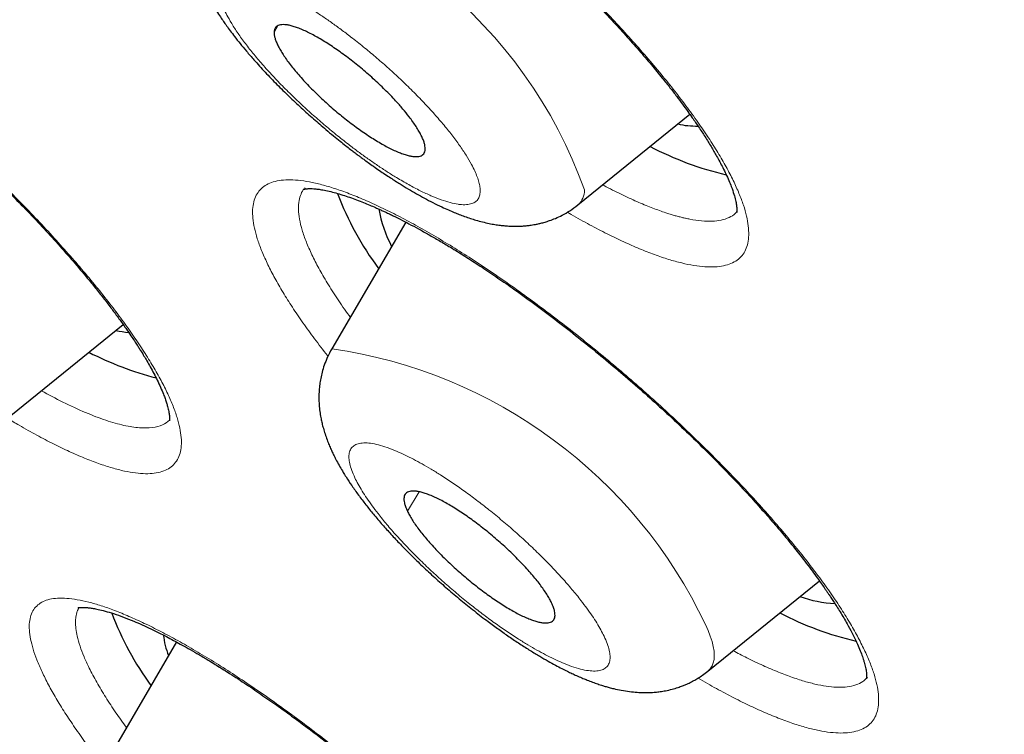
# Model space of a CAD drawing. Header units: millimetres. Extents: x 8 to 578, y 12 to 587.
# Tile 66 of 155: x 465.52 to 471.6, y 217.49 to 221.9. Entities that reach past the tile are written whole.
import ezdxf

# ---------------------------------------------------------------- set-up
doc = ezdxf.new("R2010")
doc.units = ezdxf.units.MM

msp = doc.modelspace()

# ---------------------------------------------------------------- linework, layer by layer
at = {"color": 252, "linetype": 'Continuous', "lineweight": 0}
for p, q in [((467.1167, 221.8651), (467.0927, 221.8242)), ((467.9881, 218.99), (467.9148, 218.8701)), ((470.7526, 217.8456), (470.749, 217.8423))]:
    msp.add_line(p, q, dxfattribs=at)
at = {"color": 7, "linetype": 'Continuous', "lineweight": 30}
for p, q in [((468.9669, 220.76), (469.6565, 221.3191)), ((467.2826, 220.8636), (467.2836, 220.8645)), ((467.9049, 220.6533), (467.4486, 219.8721)), ((465.4257, 219.4245), (466.1617, 220.0213)), ((469.7677, 217.8826), (470.4557, 218.4405)), ((466.4906, 218.0634), (465.9926, 217.2108))]:
    msp.add_line(p, q, dxfattribs=at)
at = {"color": 252, "linetype": 'Continuous', "lineweight": 0, "flags": 128}
msp.add_lwpolyline([(469.7677, 217.8826), (469.7694, 217.8841), (469.783, 217.8982), (469.7936, 217.9148), (469.8012, 217.934), (469.8058, 217.9556), (469.8073, 217.9796), (469.8058, 218.0059), (469.8012, 218.0345), (469.7936, 218.0653), (469.783, 218.0983), (469.7694, 218.1332), (469.7528, 218.1702)], dxfattribs=at)
at = {"color": 252, "linetype": 'Continuous', "lineweight": 0}
for centre, radius, start, end in [((466.2832, 219.8815), 2.8911, 19.61417, 82.75473), ((468.8889, 220.8481), 0.1178, 311.53218, 1.86709), ((467.0166, 216.8763), 3.0267, 25.30693, 81.79464)]:
    msp.add_arc(centre, radius, start, end, dxfattribs=at)
at = {"color": 7, "linetype": 'Continuous', "lineweight": 30}
for centre, radius, start, end in [((469.695, 221.751), 0.5048, 257.09976, 271.39167), ((470.3251, 222.8562), 1.9613, 242.24156, 256.92378), ((469.2591, 221.4984), 1.8966, 200.60903, 216.64088), ((468.4857, 220.8621), 0.7583, 189.67567, 208.20869), ((466.2426, 220.5746), 0.6032, 257.94991, 265.53789), ((466.8866, 221.6811), 2.0563, 242.92544, 255.32593), ((470.5992, 219.0974), 0.7989, 250.74541, 266.60888), ((467.8464, 218.902), 1.8751, 200.61513, 216.20889), ((471.1258, 219.9787), 1.9612, 242.24142, 256.92492), ((466.9258, 218.1676), 0.52, 186.76721, 201.27737)]:
    msp.add_arc(centre, radius, start, end, dxfattribs=at)
for points, knots in [([(456.7051, 237.7055), (456.6994, 237.6987), (456.6745, 237.6685), (456.6319, 237.617), (456.5829, 237.5579), (456.5417, 237.5082), (456.5086, 237.4682), (456.4781, 237.4314), (456.4497, 237.397), (456.4226, 237.3642), (456.3956, 237.3314), (456.3684, 237.2983), (456.3408, 237.2647), (456.3136, 237.2314), (456.2867, 237.1981), (456.2596, 237.1646), (456.2324, 237.1306), (456.2047, 237.0958), (456.1764, 237.06), (456.1474, 237.0229), (456.1176, 236.9843), (456.0869, 236.9441), (456.0552, 236.902), (456.0224, 236.8577), (455.9884, 236.8111), (455.9531, 236.7619), (455.9166, 236.7098), (455.8788, 236.6546), (455.8397, 236.5959), (455.7993, 236.5335), (455.7577, 236.467), (455.7148, 236.3962), (455.671, 236.3208), (455.6263, 236.2404), (455.5811, 236.1548), (455.5355, 236.064), (455.49, 235.9678), (455.4451, 235.8663), (455.4011, 235.7596), (455.3585, 235.6481), (455.3179, 235.532), (455.2795, 235.4118), (455.2438, 235.2879), (455.2109, 235.1607), (455.1812, 235.0305), (455.1548, 234.8976), (455.1317, 234.7622), (455.112, 234.6246), (455.0957, 234.4848), (455.0829, 234.343), (455.0735, 234.1992), (455.0675, 234.0536), (455.0649, 233.9061), (455.0657, 233.7568), (455.0698, 233.6058), (455.0772, 233.4529), (455.0879, 233.2983), (455.1018, 233.142), (455.119, 232.9839), (455.1394, 232.8241), (455.163, 232.6625), (455.1897, 232.4993), (455.2196, 232.3343), (455.2526, 232.1676), (455.2887, 231.9992), (455.3278, 231.8291), (455.37, 231.6573), (455.4153, 231.4839), (455.4635, 231.3087), (455.5148, 231.1319), (455.569, 230.9534), (455.6262, 230.7733), (455.6864, 230.5915), (455.7495, 230.4081), (455.8155, 230.223), (455.8845, 230.0364), (455.9563, 229.8481), (456.031, 229.6582), (456.1086, 229.4668), (456.189, 229.2738), (456.2723, 229.0792), (456.3584, 228.883), (456.4473, 228.6853), (456.539, 228.4861), (456.6334, 228.2854), (456.7307, 228.0832), (456.8307, 227.8795), (456.9334, 227.6743), (457.0389, 227.4677), (457.1471, 227.2596), (457.258, 227.0501), (457.3716, 226.8392), (457.4879, 226.6269), (457.6068, 226.4132), (457.7284, 226.1981), (457.8526, 225.9817), (457.9794, 225.7639), (458.1088, 225.5448), (458.2409, 225.3244), (458.3755, 225.1027), (458.5127, 224.8798), (458.6524, 224.6556), (458.7947, 224.4301), (458.9395, 224.2035), (459.0868, 223.9756), (459.2366, 223.7465), (459.3889, 223.5163), (459.5436, 223.2849), (459.7009, 223.0524), (459.8605, 222.8188), (460.0226, 222.584), (460.1871, 222.3482), (460.3539, 222.1113), (460.5232, 221.8734), (460.6948, 221.6345), (460.8687, 221.3945), (461.045, 221.1535), (461.2237, 220.9116), (461.4046, 220.6687), (461.5878, 220.4249), (461.7732, 220.1802), (461.961, 219.9345), (462.1509, 219.688), (462.3431, 219.4406), (462.5375, 219.1924), (462.7341, 218.9434), (462.9328, 218.6935), (463.1337, 218.4429), (463.3368, 218.1915), (463.542, 217.9393), (463.7493, 217.6865), (463.9587, 217.4329), (464.1702, 217.1786), (464.3837, 216.9236), (464.5993, 216.668), (464.8169, 216.4118), (465.0365, 216.1549), (465.2581, 215.8975), (465.4817, 215.6394), (465.7073, 215.3808), (465.9348, 215.1217), (466.1642, 214.862), (466.3956, 214.6018), (466.6289, 214.3412), (466.864, 214.08), (467.101, 213.8184), (467.3399, 213.5564), (467.5806, 213.2939), (467.8232, 213.0311), (468.0676, 212.7678), (468.3137, 212.5042), (468.5617, 212.2402), (468.8114, 211.9759), (469.0629, 211.7113), (469.3162, 211.4463), (469.5712, 211.181), (469.8279, 210.9155), (470.0864, 210.6496), (470.3466, 210.3835), (470.6084, 210.1171), (470.872, 209.8505), (471.1374, 209.5836), (471.4044, 209.3165), (471.6731, 209.0491), (471.9435, 208.7815), (472.2157, 208.5137), (472.4895, 208.2456), (472.7652, 207.9772), (473.0426, 207.7086), (473.3218, 207.4397), (473.6028, 207.1704), (473.876, 206.9101), (474.1409, 206.6589), (474.3972, 206.4171), (474.6544, 206.1755), (474.9124, 205.9344), (475.1712, 205.6936), (475.4309, 205.4532), (475.6912, 205.2132), (475.9523, 204.9738), (476.214, 204.7349), (476.4763, 204.4965), (476.7391, 204.2588), (477.0023, 204.0219), (477.2658, 203.7858), (477.5293, 203.5508), (477.7925, 203.317), (478.055, 203.0851), (478.3155, 202.8559), (478.5717, 202.6315), (478.8205, 202.4146), (479.04, 202.224), (479.2334, 202.0567), (479.4264, 201.8902), (479.5631, 201.7728), (479.6424, 201.7046)], [0, 0, 0, 0, 0.000439, 0.001925, 0.003339, 0.004272, 0.005115, 0.005875, 0.006579, 0.007248, 0.007896, 0.0086, 0.009301, 0.010009, 0.010734, 0.011488, 0.012282, 0.013127, 0.014033, 0.015011, 0.016073, 0.01723, 0.018494, 0.019878, 0.021396, 0.023062, 0.02489, 0.026895, 0.029095, 0.031503, 0.034138, 0.037014, 0.040146, 0.043545, 0.047221, 0.051177, 0.055412, 0.059917, 0.064677, 0.06967, 0.074869, 0.080247, 0.085774, 0.091424, 0.097174, 0.103003, 0.108895, 0.114837, 0.120818, 0.12683, 0.132867, 0.138924, 0.144996, 0.15108, 0.157174, 0.163276, 0.169384, 0.175498, 0.181615, 0.187736, 0.19386, 0.199985, 0.206112, 0.21224, 0.21837, 0.2245, 0.23063, 0.236761, 0.242892, 0.249023, 0.255155, 0.261286, 0.267417, 0.273548, 0.279678, 0.285808, 0.291938, 0.298068, 0.304197, 0.310326, 0.316455, 0.322583, 0.328711, 0.334838, 0.340966, 0.347092, 0.353219, 0.359345, 0.365471, 0.371596, 0.377721, 0.383846, 0.38997, 0.396094, 0.402218, 0.408342, 0.414465, 0.420588, 0.426711, 0.432834, 0.438957, 0.445079, 0.451202, 0.457324, 0.463446, 0.469568, 0.475691, 0.481813, 0.487935, 0.494057, 0.500179, 0.506302, 0.512424, 0.518547, 0.52467, 0.530793, 0.536916, 0.54304, 0.549163, 0.555288, 0.561412, 0.567537, 0.573663, 0.579789, 0.585916, 0.592043, 0.598171, 0.6043, 0.610429, 0.616559, 0.62269, 0.628822, 0.634955, 0.641089, 0.647224, 0.653361, 0.659498, 0.665637, 0.671777, 0.677919, 0.684063, 0.690208, 0.696355, 0.702504, 0.708654, 0.714807, 0.720963, 0.72712, 0.73328, 0.739443, 0.745609, 0.751778, 0.75795, 0.764125, 0.770305, 0.776488, 0.782675, 0.788867, 0.795063, 0.801265, 0.807472, 0.813686, 0.819905, 0.826132, 0.832366, 0.838608, 0.844859, 0.85112, 0.857391, 0.863674, 0.86997, 0.87628, 0.881954, 0.887627, 0.893298, 0.898968, 0.904635, 0.910301, 0.915965, 0.921625, 0.927282, 0.932934, 0.938581, 0.94422, 0.94985, 0.955467, 0.961065, 0.966634, 0.972156, 0.977593, 0.98285, 0.987873, 0.991425, 0.995024, 1, 1, 1, 1]), ([(466.4747, 223.7342), (466.4747, 223.7342), (466.4746, 223.7342), (466.4754, 223.7345), (466.4769, 223.735), (466.4791, 223.7356), (466.4818, 223.7363), (466.4852, 223.737), (466.4903, 223.7379), (466.4973, 223.7388), (466.5066, 223.7395), (466.518, 223.7399), (466.5305, 223.7398), (466.543, 223.7391), (466.5548, 223.7382), (466.5668, 223.737), (466.5795, 223.7354), (466.5929, 223.7333), (466.6061, 223.731), (466.6208, 223.7282), (466.6375, 223.7247), (466.6565, 223.7202), (466.6769, 223.715), (466.6996, 223.7086), (466.7264, 223.7006), (466.7592, 223.6899), (466.7956, 223.677), (466.835, 223.662), (466.8739, 223.6462), (466.9115, 223.6301), (466.9438, 223.6156), (466.9681, 223.6045), (466.9854, 223.5963), (466.9985, 223.5901), (467.0116, 223.5838), (467.0263, 223.5766), (467.0512, 223.5643), (467.0892, 223.5451), (467.1433, 223.5168), (467.2069, 223.4821), (467.2771, 223.4423), (467.367, 223.3894), (467.4751, 223.3228), (467.6018, 223.2406), (467.7293, 223.1539), (467.857, 223.0633), (467.9842, 222.9693), (468.1105, 222.8723), (468.2356, 222.7726), (468.3587, 222.6709), (468.4797, 222.5677), (468.5981, 222.4633), (468.7149, 222.3569), (468.8313, 222.2475), (468.9478, 222.1341), (469.0637, 222.0172), (469.1683, 221.9076), (469.2615, 221.8062), (469.3428, 221.7146), (469.4184, 221.6262), (469.4818, 221.5492), (469.5334, 221.4843), (469.575, 221.4303), (469.6116, 221.3815), (469.6435, 221.3376), (469.6767, 221.2909), (469.7126, 221.2384), (469.7516, 221.179), (469.7886, 221.1191), (469.8183, 221.0681), (469.8419, 221.025), (469.8611, 220.9879), (469.88, 220.9491), (469.8976, 220.9098), (469.9147, 220.8674), (469.9289, 220.8259), (469.939, 220.7885), (469.9445, 220.76), (469.9465, 220.7407), (469.9469, 220.7287), (469.9466, 220.7211), (469.9461, 220.716), (469.9456, 220.7137), (469.9456, 220.7136), (469.9456, 220.7136)], [0, 0, 0, 0, 0.002761, 0.007359, 0.012368, 0.01726, 0.022032, 0.026704, 0.032192, 0.038334, 0.04558, 0.053867, 0.061824, 0.068922, 0.075157, 0.080524, 0.086549, 0.092049, 0.097385, 0.102556, 0.109071, 0.11572, 0.122579, 0.129657, 0.137753, 0.147412, 0.158641, 0.168548, 0.179341, 0.189107, 0.197051, 0.203168, 0.206688, 0.209398, 0.212394, 0.215764, 0.219509, 0.229419, 0.241274, 0.255079, 0.270189, 0.285228, 0.310025, 0.334477, 0.358567, 0.382285, 0.405654, 0.428784, 0.451692, 0.474386, 0.496876, 0.519168, 0.541377, 0.564181, 0.587695, 0.611922, 0.636868, 0.656057, 0.675664, 0.695056, 0.712982, 0.726203, 0.738435, 0.749685, 0.759959, 0.769381, 0.783316, 0.798644, 0.814695, 0.830712, 0.840815, 0.851808, 0.863988, 0.877317, 0.89075, 0.90908, 0.926004, 0.941557, 0.95649, 0.965714, 0.976371, 0.987199, 0.996414, 1, 1, 1, 1]), ([(466.6478, 222.7495), (466.6393, 222.7338), (466.6234, 222.7049), (466.6059, 222.6625), (466.5938, 222.6263), (466.5851, 222.594), (466.5785, 222.5633), (466.5733, 222.5309), (466.5693, 222.4923), (466.5678, 222.4491), (466.5696, 222.4016), (466.575, 222.3522), (466.5834, 222.3065), (466.5937, 222.2647), (466.604, 222.2298), (466.6149, 222.1983), (466.6247, 222.1725), (466.6334, 222.1511), (466.6419, 222.1314), (466.6512, 222.1112), (466.662, 222.0886), (466.6755, 222.0622), (466.691, 222.0335), (466.7074, 222.0051), (466.7231, 221.9789), (466.7407, 221.9508), (466.7596, 221.9219), (466.78, 221.8921), (466.8, 221.8638), (466.8228, 221.8328), (466.8505, 221.7963), (466.8838, 221.7543), (466.9233, 221.7064), (466.9744, 221.6473), (467.0366, 221.5789), (467.1089, 221.5037), (467.1833, 221.4302), (467.2591, 221.3589), (467.3355, 221.2901), (467.402, 221.233), (467.4566, 221.1876), (467.4973, 221.1546), (467.5326, 221.1267), (467.5618, 221.104), (467.5834, 221.0874), (467.5988, 221.0758), (467.6114, 221.0664), (467.6267, 221.055), (467.6476, 221.0396), (467.6747, 221.0199), (467.7071, 220.9968), (467.7531, 220.9648), (467.8079, 220.9281), (467.8673, 220.8901), (467.9205, 220.8576), (467.9706, 220.8284), (468.0208, 220.8005), (468.0729, 220.7732), (468.1223, 220.749), (468.1662, 220.729), (468.2021, 220.7137), (468.2352, 220.7004), (468.2685, 220.688), (468.3025, 220.6763), (468.3395, 220.6649), (468.3781, 220.6544), (468.4167, 220.6455), (468.4529, 220.6388), (468.4855, 220.6341), (468.5164, 220.6308), (468.5495, 220.6286), (468.586, 220.6278), (468.6216, 220.6291), (468.6518, 220.6317), (468.6757, 220.6347), (468.6962, 220.638), (468.7164, 220.6418), (468.739, 220.6469), (468.7643, 220.6538), (468.7945, 220.6634), (468.8301, 220.6771), (468.872, 220.6968), (468.9193, 220.7238), (468.9503, 220.7474), (468.9669, 220.76)], [0, 0, 0, 0, 0.014303, 0.026551, 0.036754, 0.044926, 0.053467, 0.062424, 0.072091, 0.085836, 0.098824, 0.113233, 0.129616, 0.141126, 0.153301, 0.163987, 0.172341, 0.17942, 0.186118, 0.192903, 0.200866, 0.210661, 0.221739, 0.232061, 0.241439, 0.249892, 0.262381, 0.272578, 0.282105, 0.293538, 0.306906, 0.322202, 0.339415, 0.358539, 0.38538, 0.411685, 0.437448, 0.462679, 0.487391, 0.511592, 0.52584, 0.538725, 0.54969, 0.55874, 0.565879, 0.569809, 0.572978, 0.577495, 0.583904, 0.592211, 0.602425, 0.613794, 0.634828, 0.653412, 0.669663, 0.685491, 0.701533, 0.718344, 0.736478, 0.750492, 0.762398, 0.772833, 0.783834, 0.795804, 0.807132, 0.820457, 0.834053, 0.845591, 0.855756, 0.864991, 0.874614, 0.886071, 0.897358, 0.906297, 0.913051, 0.918222, 0.923954, 0.930257, 0.937595, 0.945683, 0.955947, 0.96841, 0.983091, 1, 1, 1, 1]), ([(463.0065, 222.4894), (463.0065, 222.4894), (463.0066, 222.4894), (463.0081, 222.4897), (463.011, 222.4902), (463.0161, 222.4909), (463.0243, 222.4915), (463.0357, 222.4916), (463.0486, 222.491), (463.0614, 222.4899), (463.0772, 222.4881), (463.098, 222.4849), (463.123, 222.4799), (463.148, 222.474), (463.1723, 222.4675), (463.2002, 222.4593), (463.2286, 222.4502), (463.2569, 222.4404), (463.284, 222.4305), (463.3139, 222.4189), (463.3451, 222.4063), (463.3769, 222.3927), (463.4061, 222.3798), (463.4309, 222.3684), (463.4506, 222.3592), (463.4728, 222.3486), (463.5031, 222.3339), (463.5424, 222.3141), (463.5875, 222.2906), (463.6377, 222.2635), (463.6934, 222.2324), (463.7525, 222.1981), (463.8132, 222.1618), (463.8956, 222.1109), (464.0011, 222.0429), (464.1311, 221.9548), (464.2635, 221.8609), (464.3968, 221.7625), (464.5287, 221.6612), (464.6576, 221.5588), (464.7824, 221.4561), (464.9028, 221.354), (465.0192, 221.2522), (465.1331, 221.1495), (465.2459, 221.0447), (465.3576, 220.9374), (465.4672, 220.8287), (465.5735, 220.7197), (465.6756, 220.6113), (465.7728, 220.5044), (465.8651, 220.3987), (465.9409, 220.3085), (466.0022, 220.2328), (466.0508, 220.1711), (466.0974, 220.11), (466.1415, 220.0501), (466.1787, 219.9977), (466.2083, 219.9547), (466.23, 219.9222), (466.247, 219.8962), (466.2613, 219.8738), (466.2754, 219.8514), (466.2911, 219.8257), (466.3095, 219.7947), (466.33, 219.7588), (466.3517, 219.7187), (466.373, 219.6767), (466.3932, 219.6334), (466.4091, 219.5956), (466.4209, 219.5638), (466.4292, 219.539), (466.4355, 219.5176), (466.4399, 219.5), (466.4431, 219.4854), (466.4453, 219.4727), (466.4469, 219.4608), (466.4479, 219.4494), (466.4482, 219.4398), (466.448, 219.4326), (466.4475, 219.4281), (466.4472, 219.4264), (466.4473, 219.4266), (466.4473, 219.4266)], [0, 0, 0, 0, 0.005061, 0.01147, 0.017837, 0.024721, 0.032931, 0.042358, 0.051468, 0.059161, 0.065426, 0.07658, 0.088253, 0.096799, 0.10552, 0.114792, 0.125517, 0.133025, 0.141126, 0.149821, 0.159009, 0.167309, 0.175817, 0.182247, 0.186634, 0.190788, 0.198838, 0.20875, 0.218773, 0.230175, 0.242806, 0.25562, 0.268417, 0.281198, 0.306702, 0.332149, 0.357547, 0.382865, 0.407623, 0.43166, 0.454977, 0.477576, 0.49946, 0.521132, 0.54318, 0.565561, 0.588194, 0.610893, 0.63353, 0.65611, 0.678651, 0.701439, 0.71529, 0.729274, 0.743392, 0.757646, 0.771687, 0.781415, 0.7896, 0.796245, 0.801446, 0.807159, 0.814143, 0.822397, 0.832925, 0.844861, 0.857991, 0.872301, 0.88778, 0.898066, 0.908461, 0.918564, 0.927148, 0.934133, 0.941669, 0.949722, 0.958468, 0.967929, 0.978773, 0.989824, 0.999112, 1, 1, 1, 1]), ([(468.0246, 221.1053), (468.0244, 221.1108), (468.024, 221.1219), (468.0194, 221.1417), (468.0116, 221.1639), (468.0005, 221.1883), (467.9863, 221.2145), (467.9693, 221.2423), (467.9491, 221.2721), (467.9223, 221.3082), (467.8874, 221.3514), (467.8479, 221.3962), (467.8103, 221.4361), (467.7763, 221.4704), (467.741, 221.5045), (467.704, 221.5387), (467.666, 221.5723), (467.6275, 221.605), (467.5886, 221.6366), (467.5491, 221.6673), (467.5098, 221.6964), (467.471, 221.7237), (467.4329, 221.7492), (467.3953, 221.7729), (467.3589, 221.7944), (467.3242, 221.8134), (467.2912, 221.8299), (467.2598, 221.844), (467.2306, 221.8552), (467.2039, 221.8637), (467.1798, 221.8694), (467.1581, 221.8722), (467.1393, 221.872), (467.1236, 221.869), (467.111, 221.8632), (467.1015, 221.8544), (467.0946, 221.8421), (467.0934, 221.8305), (467.0927, 221.8242)], [0, 0, 0, 0, 0.026372, 0.052927, 0.08006, 0.107392, 0.133859, 0.160512, 0.187451, 0.214783, 0.254481, 0.294814, 0.322146, 0.348518, 0.375266, 0.402205, 0.429537, 0.456005, 0.482657, 0.509597, 0.536929, 0.563301, 0.589856, 0.616988, 0.644321, 0.670788, 0.697441, 0.72438, 0.751712, 0.77818, 0.804832, 0.831772, 0.859104, 0.885571, 0.912224, 0.939163, 0.966495, 1, 1, 1, 1]), ([(467.0927, 221.8242), (467.0929, 221.8187), (467.0933, 221.8076), (467.0979, 221.7878), (467.1057, 221.7656), (467.1168, 221.7412), (467.131, 221.715), (467.148, 221.6871), (467.1682, 221.6575), (467.1912, 221.6265), (467.2166, 221.5945), (467.2443, 221.5617), (467.2747, 221.5277), (467.307, 221.4934), (467.3409, 221.4592), (467.3762, 221.4251), (467.4132, 221.3909), (467.4513, 221.3571), (467.4899, 221.3244), (467.5287, 221.2929), (467.5682, 221.2622), (467.6075, 221.2331), (467.6464, 221.2057), (467.6844, 221.1803), (467.7221, 221.1565), (467.7584, 221.1351), (467.7932, 221.1161), (467.8261, 221.0996), (467.8575, 221.0856), (467.8867, 221.0743), (467.9134, 221.0658), (467.9375, 221.0602), (467.9592, 221.0574), (467.9779, 221.0575), (467.9936, 221.0605), (468.0062, 221.0663), (468.0157, 221.0751), (468.0227, 221.0875), (468.0239, 221.099), (468.0246, 221.1053)], [0, 0, 0, 0, 0.026371, 0.052925, 0.080057, 0.107389, 0.133948, 0.160507, 0.187446, 0.214777, 0.241148, 0.267702, 0.294834, 0.322166, 0.348628, 0.375091, 0.402223, 0.429554, 0.456113, 0.482673, 0.509611, 0.536942, 0.563314, 0.590061, 0.617, 0.644331, 0.67089, 0.69745, 0.724388, 0.751719, 0.778279, 0.804838, 0.831777, 0.859108, 0.885479, 0.912033, 0.939165, 0.966496, 1, 1, 1, 1]), ([(467.2749, 220.8561), (467.2749, 220.856), (467.2747, 220.8559), (467.2766, 220.8565), (467.2807, 220.8575), (467.2859, 220.8585), (467.2935, 220.8595), (467.304, 220.8603), (467.3187, 220.8605), (467.338, 220.8596), (467.3629, 220.8571), (467.3936, 220.8523), (467.4308, 220.8445), (467.4721, 220.834), (467.5145, 220.8214), (467.5574, 220.8071), (467.6004, 220.7916), (467.6422, 220.7753), (467.6811, 220.7593), (467.7148, 220.7448), (467.743, 220.7322), (467.7661, 220.7216), (467.7877, 220.7115), (467.8111, 220.7004), (467.839, 220.6868), (467.8769, 220.6679), (467.9253, 220.6429), (467.9838, 220.6117), (468.0462, 220.577), (468.1116, 220.5393), (468.1858, 220.4951), (468.2695, 220.4433), (468.3633, 220.3828), (468.4607, 220.3176), (468.5707, 220.2414), (468.6917, 220.1542), (468.8225, 220.0562), (468.9511, 219.9562), (469.0769, 219.8549), (469.1998, 219.7526), (469.321, 219.6486), (469.4414, 219.5416), (469.5619, 219.4311), (469.6818, 219.3171), (469.8001, 219.2005), (469.9155, 219.0821), (470.0198, 218.9706), (470.1123, 218.8679), (470.193, 218.775), (470.2673, 218.6859), (470.3274, 218.6111), (470.3751, 218.5496), (470.4112, 218.5018), (470.4425, 218.4591), (470.4682, 218.4231), (470.4873, 218.3959), (470.5016, 218.3751), (470.514, 218.3569), (470.5281, 218.3358), (470.5448, 218.3104), (470.5638, 218.2809), (470.5846, 218.2474), (470.606, 218.2117), (470.6307, 218.1687), (470.6561, 218.1217), (470.6804, 218.0727), (470.7, 218.0288), (470.7152, 217.9906), (470.7255, 217.9609), (470.7323, 217.9383), (470.737, 217.9209), (470.7407, 217.9046), (470.7437, 217.8889), (470.7458, 217.8738), (470.7469, 217.8602), (470.747, 217.8488), (470.7465, 217.8409), (470.7457, 217.8364), (470.7456, 217.8362), (470.7456, 217.8361)], [0, 0, 0, 0, 0.004804, 0.014447, 0.023222, 0.03076, 0.037587, 0.046319, 0.056407, 0.067643, 0.079771, 0.09283, 0.107014, 0.120974, 0.134312, 0.147018, 0.159084, 0.170457, 0.180563, 0.189231, 0.195908, 0.201369, 0.205944, 0.211327, 0.217754, 0.225227, 0.237097, 0.24997, 0.263147, 0.276628, 0.29041, 0.308062, 0.326187, 0.344783, 0.363454, 0.387931, 0.411939, 0.43548, 0.458555, 0.481162, 0.503519, 0.526291, 0.549535, 0.573265, 0.597493, 0.622113, 0.646925, 0.667314, 0.687221, 0.706652, 0.72561, 0.737287, 0.748681, 0.758812, 0.767429, 0.774535, 0.778664, 0.782791, 0.788104, 0.794617, 0.802329, 0.811237, 0.821297, 0.831531, 0.847424, 0.862728, 0.877414, 0.891338, 0.904023, 0.91231, 0.920264, 0.928071, 0.93675, 0.946957, 0.957838, 0.968015, 0.980271, 0.991653, 1, 1, 1, 1]), ([(467.4486, 219.8721), (467.4389, 219.8544), (467.421, 219.8214), (467.402, 219.7727), (467.3887, 219.7291), (467.3798, 219.69), (467.3738, 219.6521), (467.3699, 219.613), (467.3686, 219.5705), (467.3702, 219.5268), (467.3745, 219.4854), (467.3801, 219.4503), (467.3866, 219.4189), (467.3942, 219.3883), (467.404, 219.3547), (467.4158, 219.3199), (467.4284, 219.2874), (467.4403, 219.2592), (467.4517, 219.2341), (467.4638, 219.2091), (467.4792, 219.179), (467.4979, 219.1451), (467.5175, 219.1117), (467.5416, 219.0729), (467.5722, 219.0264), (467.6127, 218.9694), (467.6577, 218.9102), (467.7068, 218.8493), (467.7586, 218.7886), (467.8138, 218.727), (467.8721, 218.6649), (467.937, 218.5989), (468.0078, 218.5301), (468.0833, 218.46), (468.1623, 218.3901), (468.244, 218.321), (468.3279, 218.2534), (468.4062, 218.1933), (468.4782, 218.1405), (468.5435, 218.0947), (468.6085, 218.051), (468.6711, 218.0109), (468.7292, 217.9756), (468.7809, 217.9456), (468.8263, 217.9206), (468.8657, 217.9), (468.8994, 217.8832), (468.9293, 217.8688), (468.9594, 217.855), (468.9885, 217.8423), (469.0184, 217.8299), (469.0486, 217.8182), (469.0801, 217.8068), (469.1093, 217.7971), (469.1349, 217.7892), (469.1605, 217.7819), (469.1932, 217.7735), (469.235, 217.7645), (469.2832, 217.7568), (469.3296, 217.7522), (469.3718, 217.7505), (469.4095, 217.751), (469.4425, 217.7532), (469.474, 217.7568), (469.5087, 217.7624), (469.5458, 217.7708), (469.5814, 217.7813), (469.6098, 217.7915), (469.6323, 217.8007), (469.6556, 217.8113), (469.6803, 217.8238), (469.7083, 217.8401), (469.7374, 217.859), (469.7571, 217.8743), (469.7677, 217.8826)], [0, 0, 0, 0, 0.016077, 0.029981, 0.041917, 0.052731, 0.062603, 0.073364, 0.085782, 0.098881, 0.1108, 0.121946, 0.130575, 0.140305, 0.151701, 0.16353, 0.174848, 0.184908, 0.192759, 0.200927, 0.211938, 0.22548, 0.237789, 0.247835, 0.26719, 0.288548, 0.309814, 0.331066, 0.353938, 0.374457, 0.396312, 0.419517, 0.444037, 0.469102, 0.494444, 0.52008, 0.546025, 0.572298, 0.592229, 0.612361, 0.6327, 0.652957, 0.671621, 0.688475, 0.70351, 0.716719, 0.728092, 0.737622, 0.746993, 0.758254, 0.76687, 0.777017, 0.788485, 0.798628, 0.806692, 0.814447, 0.823872, 0.838859, 0.855075, 0.869696, 0.882471, 0.893449, 0.903293, 0.91171, 0.920931, 0.932715, 0.943268, 0.951668, 0.957798, 0.963323, 0.972182, 0.979953, 0.989224, 1, 1, 1, 1]), ([(468.8039, 218.3046), (468.7998, 218.3129), (468.7914, 218.3295), (468.775, 218.357), (468.7556, 218.3863), (468.7334, 218.4171), (468.7086, 218.4488), (468.6815, 218.4814), (468.6518, 218.5151), (468.62, 218.5492), (468.5866, 218.5834), (468.5517, 218.6176), (468.515, 218.6519), (468.4773, 218.6857), (468.439, 218.7186), (468.4002, 218.7505), (468.3607, 218.7815), (468.3213, 218.8112), (468.2823, 218.839), (468.244, 218.865), (468.2061, 218.8893), (468.1695, 218.9114), (468.1343, 218.931), (468.1009, 218.9482), (468.0689, 218.963), (468.0391, 218.975), (468.0117, 218.9843), (467.9869, 218.9907), (467.9644, 218.9943), (467.9449, 218.995), (467.9284, 218.9927), (467.9149, 218.9877), (467.9045, 218.9797), (467.8974, 218.969), (467.8936, 218.9556), (467.893, 218.9396), (467.8959, 218.9209), (467.9023, 218.8982), (467.9104, 218.8801), (467.9148, 218.8701)], [0, 0, 0, 0, 0.026371, 0.052925, 0.080057, 0.107388, 0.133855, 0.160507, 0.187446, 0.214777, 0.241148, 0.267702, 0.294834, 0.322165, 0.348537, 0.375091, 0.402223, 0.429554, 0.455925, 0.482673, 0.509611, 0.536942, 0.563409, 0.590061, 0.617, 0.644331, 0.670798, 0.69745, 0.724388, 0.751719, 0.778186, 0.804838, 0.831777, 0.859108, 0.885479, 0.912033, 0.939165, 0.966496, 1, 1, 1, 1]), ([(467.9148, 218.8701), (467.9189, 218.8618), (467.9273, 218.8452), (467.9437, 218.8177), (467.963, 218.7884), (467.9854, 218.7576), (468.0102, 218.7259), (468.0373, 218.6933), (468.0669, 218.6596), (468.0987, 218.6255), (468.1321, 218.5913), (468.167, 218.5571), (468.2037, 218.5228), (468.2414, 218.4889), (468.2798, 218.4561), (468.3185, 218.4242), (468.358, 218.3932), (468.3975, 218.3635), (468.4365, 218.3356), (468.4748, 218.3096), (468.5126, 218.2854), (468.5493, 218.2633), (468.5844, 218.2437), (468.6179, 218.2265), (468.6498, 218.2117), (468.6796, 218.1997), (468.707, 218.1905), (468.7318, 218.184), (468.7543, 218.1804), (468.7738, 218.1798), (468.7903, 218.182), (468.8037, 218.187), (468.8142, 218.195), (468.8213, 218.2058), (468.8251, 218.2192), (468.8257, 218.2351), (468.8228, 218.2538), (468.8164, 218.2765), (468.8083, 218.2947), (468.8039, 218.3046)], [0, 0, 0, 0, 0.026371, 0.052925, 0.080057, 0.107389, 0.133948, 0.160507, 0.187446, 0.214777, 0.241148, 0.267702, 0.294834, 0.322166, 0.348628, 0.375091, 0.402223, 0.429554, 0.456113, 0.482673, 0.509611, 0.536942, 0.563502, 0.590061, 0.617, 0.644331, 0.67089, 0.697449, 0.724388, 0.751719, 0.77809, 0.804645, 0.831777, 0.859108, 0.885479, 0.912227, 0.939165, 0.966496, 1, 1, 1, 1]), ([(465.8824, 218.2742), (465.8823, 218.2742), (465.8821, 218.2741), (465.8843, 218.2746), (465.8885, 218.2754), (465.8952, 218.2762), (465.9043, 218.2767), (465.9154, 218.2768), (465.9279, 218.2763), (465.9403, 218.2753), (465.9559, 218.2736), (465.9775, 218.2704), (466.0096, 218.2641), (466.0511, 218.2538), (466.103, 218.2382), (466.162, 218.2175), (466.2214, 218.1939), (466.2782, 218.1694), (466.3303, 218.1454), (466.3803, 218.121), (466.4273, 218.0971), (466.4714, 218.0739), (466.516, 218.0497), (466.5639, 218.023), (466.6184, 217.9916), (466.6798, 217.9552), (466.7469, 217.9141), (466.8283, 217.8627), (466.9208, 217.8022), (467.0219, 217.7336), (467.1184, 217.6659), (467.21, 217.5998), (467.2965, 217.5356), (467.3787, 217.4731), (467.4573, 217.4121), (467.5327, 217.3523), (467.6045, 217.2942), (467.674, 217.2369), (467.7443, 217.1779), (467.8187, 217.1143), (467.8991, 217.0442), (467.9851, 216.9674), (468.0765, 216.884), (468.1832, 216.784), (468.3017, 216.6694), (468.4275, 216.543), (468.5476, 216.4177), (468.6611, 216.2941), (468.7677, 216.173), (468.8571, 216.0663), (468.929, 215.9764), (468.9838, 215.9053), (469.0292, 215.8439), (469.0631, 215.7966), (469.089, 215.7593), (469.1106, 215.7274), (469.1339, 215.6923), (469.1588, 215.6533), (469.1843, 215.6118), (469.2079, 215.5719), (469.2287, 215.5346), (469.247, 215.5003), (469.2636, 215.4675), (469.2778, 215.4376), (469.2894, 215.4116), (469.2985, 215.3898), (469.3061, 215.3704), (469.313, 215.3517), (469.3195, 215.3321), (469.3257, 215.3118), (469.3308, 215.2922), (469.3347, 215.2735), (469.3372, 215.2569), (469.3383, 215.2439), (469.3384, 215.235), (469.3382, 215.2298), (469.3378, 215.2271), (469.3379, 215.2271), (469.3379, 215.2271)], [0, 0, 0, 0, 0.0042854, 0.012823, 0.0210082, 0.0294776, 0.0371988, 0.0461982, 0.055009, 0.0625002, 0.0686625, 0.0800891, 0.0929707, 0.1092283, 0.127156, 0.1459561, 0.1641168, 0.1781557, 0.1916037, 0.2038951, 0.2149737, 0.225131, 0.2345358, 0.2451376, 0.2569394, 0.2699441, 0.2841553, 0.2987464, 0.3196624, 0.3394103, 0.3579848, 0.3753813, 0.3915959, 0.4068973, 0.4215536, 0.435563, 0.4489243, 0.4616368, 0.4743841, 0.4883654, 0.5035983, 0.5200818, 0.5378164, 0.556804, 0.5833192, 0.609743, 0.6360362, 0.6622097, 0.6882758, 0.7142375, 0.7325445, 0.7489867, 0.7635196, 0.7761495, 0.7835334, 0.7913776, 0.8004964, 0.8108853, 0.8224898, 0.8344854, 0.844846, 0.8552789, 0.8657837, 0.8759211, 0.884876, 0.892634, 0.8994643, 0.9069299, 0.915283, 0.9245133, 0.934568, 0.945432, 0.9570837, 0.9680311, 0.9771512, 0.9854537, 0.9942668, 1, 1, 1, 1])]:
    msp.add_open_spline(points, degree=3, knots=knots, dxfattribs=at)
at = {"color": 252, "linetype": 'Continuous', "lineweight": 0}
for points, knots in [([(466.16, 223.5983), (466.1612, 223.6152), (466.1637, 223.649), (466.1777, 223.6911), (466.1995, 223.7266), (466.2296, 223.7548), (466.2678, 223.7758), (466.3142, 223.7895), (466.368, 223.796), (466.4287, 223.7952), (466.4964, 223.787), (466.5707, 223.7715), (466.6519, 223.7487), (466.74, 223.7185), (466.834, 223.6813), (466.9332, 223.6373), (467.0365, 223.5871), (467.1438, 223.5306), (467.2551, 223.4679), (467.3713, 223.3987), (467.4912, 223.3235), (467.6138, 223.2429), (467.7371, 223.1582), (467.861, 223.0695), (467.9855, 222.9768), (468.1117, 222.8796), (468.2386, 222.7785), (468.3653, 222.674), (468.4895, 222.5679), (468.6113, 222.4604), (468.7308, 222.3515), (468.8483, 222.2408), (468.9631, 222.1291), (469.0741, 222.0172), (469.1803, 221.9061), (469.2817, 221.796), (469.3782, 221.6868), (469.4694, 221.5792), (469.5548, 221.4737), (469.6339, 221.3707), (469.7066, 221.2706), (469.7725, 221.1739), (469.831, 221.0814), (469.882, 220.993), (469.9255, 220.9091), (469.9612, 220.8302), (469.9887, 220.7572), (470.0078, 220.69), (470.0186, 220.6285), (470.0212, 220.5729), (470.0158, 220.5235), (470.0021, 220.4812), (469.9803, 220.446), (469.9501, 220.4179), (469.9117, 220.3969), (469.8656, 220.383), (469.8121, 220.3762), (469.7512, 220.377), (469.683, 220.385), (469.6081, 220.4002), (469.5268, 220.4226), (469.4396, 220.4521), (469.347, 220.4883), (469.2494, 220.531), (469.1467, 220.5804), (469.0386, 220.6371), (468.9566, 220.6821), (468.9096, 220.7101), (468.9016, 220.7148)], [0, 0, 0, 0, 0.015476, 0.030855, 0.046186, 0.061519, 0.076908, 0.092403, 0.107879, 0.123215, 0.138471, 0.15371, 0.168994, 0.184387, 0.200022, 0.21544, 0.230715, 0.245917, 0.261119, 0.276389, 0.292117, 0.307594, 0.322891, 0.338078, 0.353223, 0.36839, 0.384034, 0.399468, 0.414756, 0.429962, 0.445148, 0.460375, 0.475857, 0.491188, 0.506433, 0.521659, 0.536934, 0.552328, 0.567585, 0.58289, 0.598321, 0.613678, 0.628961, 0.644261, 0.65977, 0.675096, 0.690329, 0.705563, 0.720897, 0.736425, 0.751906, 0.767225, 0.782468, 0.79772, 0.813065, 0.828585, 0.843828, 0.859118, 0.874525, 0.889874, 0.905183, 0.920515, 0.935716, 0.95089, 0.966093, 0.981385, 0.996823, 1, 1, 1, 1]), ([(462.879, 221.8948), (462.8622, 221.924), (462.8287, 221.9822), (462.7879, 222.0632), (462.7545, 222.139), (462.7291, 222.2091), (462.7117, 222.2735), (462.7024, 222.3317), (462.7012, 222.3835), (462.7079, 222.4284), (462.7227, 222.4663), (462.7457, 222.4972), (462.7769, 222.521), (462.8163, 222.5375), (462.8633, 222.5469), (462.9174, 222.5488), (462.9785, 222.5434), (463.0466, 222.5305), (463.1216, 222.5103), (463.2037, 222.4828), (463.292, 222.4482), (463.3859, 222.4067), (463.4842, 222.3587), (463.587, 222.3044), (463.6941, 222.2439), (463.8059, 222.1771), (463.9216, 222.1043), (464.0404, 222.0259), (464.1609, 221.943), (464.2828, 221.8556), (464.4062, 221.7638), (464.531, 221.6678), (464.6564, 221.568), (464.7815, 221.4652), (464.9054, 221.36), (465.0281, 221.2525), (465.1494, 221.1428), (465.2684, 221.0318), (465.3846, 220.9198), (465.4975, 220.8074), (465.6068, 220.6948), (465.7119, 220.5828), (465.812, 220.4721), (465.9071, 220.3626), (465.9967, 220.255), (466.0803, 220.1498), (466.1572, 220.0481), (466.2273, 219.9496), (466.2907, 219.8544), (466.3472, 219.7627), (466.3965, 219.6755), (466.4377, 219.5936), (466.4707, 219.5176), (466.4956, 219.4472), (466.5123, 219.3825), (466.521, 219.3237), (466.5217, 219.2713), (466.5139, 219.2258), (466.4979, 219.1871), (466.474, 219.1552), (466.4421, 219.1304), (466.4024, 219.1131), (466.3551, 219.103), (466.3006, 219.1001), (466.2389, 219.1046), (466.17, 219.1166), (466.0939, 219.1361), (466.0114, 219.163), (465.9234, 219.1967), (465.8305, 219.237), (465.7324, 219.2841), (465.6289, 219.3383), (465.5342, 219.3911), (465.4724, 219.4283), (465.4484, 219.4428)], [0, 0, 0, 0, 0.013987, 0.027896, 0.041774, 0.055671, 0.069636, 0.083721, 0.097715, 0.111617, 0.125484, 0.139374, 0.15335, 0.167475, 0.181608, 0.195583, 0.209466, 0.223326, 0.23723, 0.251247, 0.265484, 0.279528, 0.293441, 0.307286, 0.321125, 0.335018, 0.349197, 0.363216, 0.37713, 0.390992, 0.404857, 0.418775, 0.432822, 0.446762, 0.460645, 0.474525, 0.488459, 0.502503, 0.516382, 0.53032, 0.544379, 0.558351, 0.572272, 0.58621, 0.600298, 0.614244, 0.628121, 0.642007, 0.655983, 0.670127, 0.684249, 0.698216, 0.712105, 0.725991, 0.739947, 0.754043, 0.767956, 0.781878, 0.795874, 0.809897, 0.823837, 0.83775, 0.851708, 0.865597, 0.879469, 0.893372, 0.907359, 0.921477, 0.93537, 0.94922, 0.963078, 0.976997, 0.991031, 1, 1, 1, 1]), ([(468.3639, 220.8435), (468.3637, 220.8522), (468.3632, 220.8695), (468.3568, 220.8997), (468.3461, 220.9328), (468.3308, 220.9692), (468.3087, 221.0131), (468.2783, 221.0652), (468.2376, 221.1263), (468.1896, 221.1911), (468.1348, 221.2589), (468.0743, 221.3288), (468.0195, 221.388), (467.9734, 221.4356), (467.9377, 221.4715), (467.9007, 221.5075), (467.8522, 221.5537), (467.7914, 221.6093), (467.7179, 221.6735), (467.6429, 221.7358), (467.5719, 221.7919), (467.506, 221.8418), (467.4456, 221.8855), (467.3861, 221.9267), (467.3273, 221.9654), (467.2628, 222.0057), (467.1939, 222.0458), (467.1226, 222.0834), (467.0558, 222.1146), (466.9941, 222.139), (466.9381, 222.1567), (466.897, 222.1652), (466.8678, 222.1684), (466.8476, 222.1689), (466.8292, 222.1676), (466.808, 222.1636), (466.7864, 222.1547), (466.7679, 222.1381), (466.7565, 222.1155), (466.7525, 222.0888), (466.7542, 222.0599), (466.7604, 222.0299), (466.7712, 221.9968), (466.7865, 221.9604), (466.8085, 221.9165), (466.839, 221.8643), (466.8797, 221.8032), (466.9277, 221.7384), (466.9825, 221.6706), (467.043, 221.6007), (467.0978, 221.5415), (467.1438, 221.4939), (467.1796, 221.4581), (467.2165, 221.422), (467.2651, 221.3759), (467.3258, 221.3202), (467.3994, 221.2561), (467.4744, 221.1937), (467.5454, 221.1376), (467.6113, 221.0877), (467.6716, 221.044), (467.7312, 221.0028), (467.79, 220.9641), (467.8545, 220.9239), (467.9233, 220.8838), (467.9947, 220.8461), (468.0614, 220.8149), (468.1232, 220.7905), (468.1792, 220.7729), (468.2202, 220.7643), (468.2495, 220.7611), (468.2696, 220.7606), (468.2881, 220.7619), (468.3093, 220.766), (468.3309, 220.7748), (468.3493, 220.7915), (468.3611, 220.8138), (468.3629, 220.8336), (468.3639, 220.8435)], [0, 0, 0, 0, 0.012056, 0.024015, 0.035945, 0.047917, 0.059999, 0.076304, 0.092457, 0.108631, 0.124998, 0.141303, 0.157456, 0.165533, 0.173636, 0.181787, 0.190008, 0.205043, 0.219963, 0.234903, 0.249999, 0.262042, 0.273994, 0.285925, 0.297904, 0.309999, 0.326304, 0.342457, 0.358631, 0.374998, 0.391303, 0.407456, 0.415533, 0.423636, 0.431787, 0.440008, 0.455043, 0.469963, 0.484903, 0.499999, 0.512042, 0.523994, 0.535925, 0.547904, 0.559999, 0.576304, 0.592457, 0.608631, 0.624998, 0.641303, 0.657456, 0.665533, 0.673636, 0.681787, 0.690008, 0.705043, 0.719963, 0.734903, 0.749999, 0.762042, 0.773994, 0.785925, 0.797904, 0.809999, 0.826304, 0.842457, 0.858631, 0.874998, 0.891303, 0.907456, 0.915533, 0.923636, 0.931787, 0.940008, 0.955058, 0.969984, 0.984919, 1, 1, 1, 1]), ([(467.0498, 220.4009), (467.0377, 220.4273), (467.0137, 220.4799), (466.9879, 220.5519), (466.9698, 220.6181), (466.9602, 220.6782), (466.959, 220.732), (466.9662, 220.7794), (466.9815, 220.82), (467.0047, 220.8535), (467.036, 220.8799), (467.0752, 220.899), (467.1224, 220.9109), (467.1776, 220.9155), (467.2402, 220.9128), (467.3096, 220.9029), (467.3853, 220.8858), (467.4672, 220.8615), (467.5553, 220.8301), (467.6499, 220.7914), (467.7504, 220.7459), (467.8558, 220.6937), (467.9645, 220.6356), (468.0765, 220.5717), (468.1917, 220.5023), (468.311, 220.4267), (468.4335, 220.3456), (468.5582, 220.2594), (468.6832, 220.1693), (468.8084, 220.0757), (468.9338, 219.9786), (469.0598, 219.8776), (469.1856, 219.7734), (469.3102, 219.6668), (469.4322, 219.5588), (469.5517, 219.4495), (469.6686, 219.3389), (469.7823, 219.2277), (469.8924, 219.1162), (469.9983, 219.005), (470.0996, 218.8945), (470.1958, 218.7853), (470.2862, 218.6782), (470.3707, 218.5731), (470.4491, 218.4706), (470.5208, 218.3713), (470.5851, 218.2761), (470.6419, 218.185), (470.6914, 218.0978), (470.7335, 218.0149), (470.7679, 217.9369), (470.794, 217.8648), (470.8117, 217.799), (470.8211, 217.7392), (470.822, 217.6854), (470.8149, 217.6381), (470.7997, 217.5974), (470.7761, 217.5638), (470.7444, 217.5372), (470.7049, 217.5176), (470.6577, 217.5053), (470.603, 217.5003), (470.5413, 217.5025), (470.4729, 217.5118), (470.3976, 217.5283), (470.3154, 217.5522), (470.2263, 217.5836), (470.1314, 217.622), (470.032, 217.6668), (469.9289, 217.7173), (469.8207, 217.7751), (469.7465, 217.8162), (469.7075, 217.8396), (469.7072, 217.8398)], [0, 0, 0, 0, 0.014416, 0.028742, 0.043024, 0.057309, 0.071645, 0.086081, 0.100484, 0.114765, 0.128977, 0.143176, 0.157422, 0.171771, 0.186309, 0.200658, 0.214885, 0.229054, 0.24323, 0.257478, 0.272111, 0.286518, 0.300766, 0.314918, 0.329037, 0.343185, 0.357765, 0.372146, 0.38639, 0.400554, 0.414698, 0.428877, 0.443323, 0.45762, 0.471829, 0.486009, 0.500225, 0.514539, 0.528761, 0.543019, 0.557385, 0.571694, 0.585933, 0.600181, 0.614629, 0.628907, 0.643099, 0.657293, 0.671576, 0.68604, 0.700468, 0.71474, 0.728938, 0.743144, 0.757437, 0.771894, 0.7861, 0.800343, 0.814692, 0.828999, 0.84326, 0.857535, 0.871719, 0.885867, 0.900033, 0.914272, 0.928642, 0.943198, 0.957346, 0.971473, 0.985632, 0.999882, 1, 1, 1, 1]), ([(469.9466, 220.7184), (469.9438, 220.7147), (469.9319, 220.699), (469.8999, 220.6808), (469.8519, 220.6643), (469.7949, 220.6578), (469.7309, 220.6597), (469.6745, 220.6678), (469.6326, 220.6765), (469.6085, 220.6822), (469.585, 220.6882), (469.5604, 220.695), (469.5348, 220.7027), (469.492, 220.7165), (469.429, 220.7391), (469.3417, 220.7747), (469.2449, 220.8193), (469.1701, 220.8558), (469.1263, 220.8797), (469.1193, 220.8835)], [0, 0, 0, 0, 0.028996, 0.125536, 0.222075, 0.312183, 0.40229, 0.492399, 0.523105, 0.54848, 0.574333, 0.600665, 0.627476, 0.654765, 0.731614, 0.812021, 0.895987, 0.983512, 1, 1, 1, 1]), ([(467.3255, 220.4525), (467.3136, 220.4789), (467.2894, 220.5321), (467.2643, 220.605), (467.2477, 220.6728), (467.2413, 220.7342), (467.2447, 220.7857), (467.258, 220.8269), (467.2694, 220.8509), (467.2789, 220.86), (467.2791, 220.8602)], [0, 0, 0, 0, 0.141137, 0.285195, 0.432172, 0.582068, 0.734885, 0.864473, 0.996089, 1, 1, 1, 1]), ([(467.5624, 220.0669), (467.56, 220.0702), (467.5305, 220.1096), (467.4824, 220.1807), (467.4195, 220.2787), (467.3668, 220.3696), (467.3392, 220.4251), (467.3255, 220.4525)], [0, 0, 0, 0, 0.0223587, 0.2741221, 0.5209834, 0.7629427, 1, 1, 1, 1]), ([(467.4251, 219.8264), (467.4206, 219.832), (467.3878, 219.8728), (467.3327, 219.9461), (467.2609, 220.0456), (467.1968, 220.1408), (467.14, 220.232), (467.0901, 220.3194), (467.0632, 220.3737), (467.0498, 220.4009)], [0, 0, 0, 0, 0.025598, 0.18899, 0.351313, 0.513077, 0.674786, 0.836934, 1, 1, 1, 1]), ([(466.4478, 219.4316), (466.4343, 219.4208), (466.4063, 219.3984), (466.3435, 219.3832), (466.2643, 219.382), (466.1685, 219.3971), (466.0572, 219.4284), (465.9306, 219.4768), (465.7982, 219.5367), (465.7026, 219.5889), (465.6583, 219.6131)], [0, 0, 0, 0, 0.116939, 0.241949, 0.368281, 0.495934, 0.62491, 0.755208, 0.88683, 1, 1, 1, 1]), ([(469.1277, 218.0987), (469.1212, 218.1118), (469.1082, 218.1378), (469.0835, 218.18), (469.0549, 218.2242), (469.0222, 218.2707), (468.9813, 218.3249), (468.9311, 218.3869), (468.8703, 218.4566), (468.804, 218.5279), (468.7329, 218.6), (468.658, 218.6719), (468.5932, 218.7309), (468.5404, 218.7771), (468.5001, 218.8113), (468.4593, 218.8452), (468.4066, 218.8878), (468.3421, 218.938), (468.2665, 218.9939), (468.1916, 219.0462), (468.1229, 219.0914), (468.0607, 219.1299), (468.0052, 219.1622), (467.9519, 219.1911), (467.9007, 219.2167), (467.8462, 219.2414), (467.7901, 219.2634), (467.7349, 219.2803), (467.6862, 219.2899), (467.6444, 219.2922), (467.6098, 219.2874), (467.5877, 219.2773), (467.5742, 219.2656), (467.566, 219.255), (467.5599, 219.2426), (467.5547, 219.2245), (467.553, 219.1989), (467.5581, 219.1633), (467.5705, 219.1224), (467.5886, 219.0798), (467.6106, 219.0369), (467.6351, 218.9948), (467.6637, 218.9506), (467.6965, 218.904), (467.7374, 218.8498), (467.7876, 218.7878), (467.8484, 218.7181), (467.9147, 218.6468), (467.9858, 218.5748), (468.0607, 218.5029), (468.1255, 218.4439), (468.1783, 218.3977), (468.2186, 218.3634), (468.2594, 218.3295), (468.3121, 218.2869), (468.3766, 218.2367), (468.4522, 218.1808), (468.5271, 218.1285), (468.5958, 218.0834), (468.658, 218.0449), (468.7135, 218.0126), (468.7668, 217.9836), (468.818, 217.958), (468.8725, 217.9334), (468.9286, 217.9113), (468.9838, 217.8944), (469.0325, 217.8848), (469.0743, 217.8825), (469.1089, 217.8873), (469.131, 217.8974), (469.1445, 217.9092), (469.1527, 217.9197), (469.1588, 217.9322), (469.164, 217.9502), (469.1658, 217.9759), (469.1605, 218.0115), (469.1485, 218.0521), (469.1347, 218.0831), (469.1277, 218.0987)], [0, 0, 0, 0, 0.012056, 0.024015, 0.035945, 0.047917, 0.059999, 0.076304, 0.092457, 0.108631, 0.124998, 0.141303, 0.157456, 0.165533, 0.173636, 0.181787, 0.190008, 0.205043, 0.219963, 0.234903, 0.249999, 0.262042, 0.273994, 0.285925, 0.297904, 0.309999, 0.326304, 0.342457, 0.358631, 0.374998, 0.391303, 0.407456, 0.415533, 0.423636, 0.431787, 0.440008, 0.455043, 0.469963, 0.484903, 0.499999, 0.512042, 0.523994, 0.535925, 0.547904, 0.559999, 0.576304, 0.592457, 0.608631, 0.624998, 0.641303, 0.657456, 0.665533, 0.673636, 0.681787, 0.690008, 0.705043, 0.719963, 0.734903, 0.749999, 0.762042, 0.773994, 0.785925, 0.797904, 0.809999, 0.826304, 0.842457, 0.858631, 0.874998, 0.891303, 0.907456, 0.915533, 0.923636, 0.931787, 0.940008, 0.955058, 0.969984, 0.984919, 1, 1, 1, 1]), ([(466.0417, 217.2949), (466.0306, 217.3089), (465.9919, 217.3577), (465.9323, 217.4379), (465.8633, 217.5349), (465.8017, 217.6275), (465.7472, 217.7159), (465.7001, 217.8), (465.6605, 217.879), (465.6288, 217.9526), (465.605, 218.0202), (465.5893, 218.0817), (465.5818, 218.137), (465.5826, 218.1859), (465.5918, 218.2284), (465.6089, 218.264), (465.634, 218.2925), (465.667, 218.3136), (465.7079, 218.3274), (465.7566, 218.3339), (465.8133, 218.3332), (465.8772, 218.3253), (465.9481, 218.3101), (466.025, 218.2877), (466.108, 218.2583), (466.1969, 218.222), (466.292, 218.1787), (466.3925, 218.1288), (466.498, 218.0723), (466.6071, 218.01), (466.7196, 217.942), (466.8354, 217.8684), (466.9545, 217.7892), (467.0762, 217.7051), (467.1997, 217.6163), (467.3239, 217.5237), (467.4488, 217.4272), (467.5744, 217.3269), (467.6996, 217.2236), (467.824, 217.1177), (467.9471, 217.0096), (468.0685, 216.8996), (468.1874, 216.7885), (468.303, 216.6769), (468.4154, 216.5647), (468.5239, 216.4527), (468.628, 216.3415), (468.7266, 216.232), (468.8199, 216.1241), (468.908, 216.0176), (468.9904, 215.9132), (469.0666, 215.8116), (469.1355, 215.7141), (469.1969, 215.6211), (469.2508, 215.5324), (469.2973, 215.448), (469.3362, 215.3684), (469.3673, 215.2941), (469.3901, 215.2259), (469.4049, 215.1634), (469.4116, 215.107), (469.4101, 215.0572), (469.4003, 215.0142), (469.3824, 214.978), (469.3567, 214.9488), (469.323, 214.9268), (469.2814, 214.9121), (469.2318, 214.9047), (469.1747, 214.9049), (469.1108, 214.9122), (469.0406, 214.9265), (468.9638, 214.9482), (468.8804, 214.9772), (468.7903, 215.0137), (468.6945, 215.0573), (468.5942, 215.1071), (468.4899, 215.1634), (468.4067, 215.2106), (468.3572, 215.2409), (468.3451, 215.2484)], [0, 0, 0, 0, 0.005357, 0.018588, 0.031746, 0.044875, 0.058022, 0.071234, 0.084559, 0.097792, 0.110941, 0.124059, 0.137201, 0.150426, 0.163793, 0.177151, 0.190366, 0.203499, 0.216613, 0.229773, 0.243043, 0.256505, 0.269787, 0.282947, 0.296047, 0.309143, 0.322294, 0.33571, 0.348974, 0.362138, 0.375251, 0.388366, 0.40153, 0.414828, 0.428022, 0.441158, 0.454289, 0.467465, 0.480739, 0.493872, 0.507058, 0.520355, 0.533575, 0.546744, 0.559928, 0.573257, 0.58645, 0.599579, 0.612716, 0.625937, 0.639316, 0.652678, 0.665893, 0.679032, 0.692167, 0.705368, 0.718704, 0.731867, 0.745038, 0.758276, 0.771546, 0.784734, 0.797893, 0.811108, 0.824253, 0.837376, 0.850527, 0.863753, 0.877101, 0.890247, 0.903351, 0.916462, 0.929629, 0.942904, 0.956337, 0.969521, 0.982638, 0.995745, 1, 1, 1, 1]), ([(466.1817, 217.5345), (466.1597, 217.5653), (466.1136, 217.6298), (466.0528, 217.7232), (465.9974, 217.8158), (465.9532, 217.8991), (465.9192, 217.9733), (465.8944, 218.0389), (465.878, 218.0965), (465.8692, 218.1464), (465.8674, 218.1785), (465.8682, 218.1987), (465.8691, 218.2089), (465.8704, 218.2188), (465.8721, 218.2283), (465.8743, 218.2375), (465.8785, 218.2513), (465.8835, 218.2646), (465.8896, 218.2733), (465.8913, 218.2756)], [0, 0, 0, 0, 0.087853, 0.184208, 0.28283, 0.383719, 0.469533, 0.556922, 0.645887, 0.72184, 0.798906, 0.819276, 0.839723, 0.860246, 0.880846, 0.901522, 0.922274, 0.97856, 1, 1, 1, 1]), ([(470.7441, 217.8379), (470.7376, 217.8312), (470.7206, 217.8141), (470.6816, 217.7966), (470.6313, 217.7852), (470.5749, 217.7826), (470.5148, 217.787), (470.4475, 217.7984), (470.373, 217.817), (470.2915, 217.8429), (470.2034, 217.8761), (470.1086, 217.9169), (470.0155, 217.9608), (469.9519, 217.9944), (469.9238, 218.0092)], [0, 0, 0, 0, 0.060792, 0.156967, 0.254243, 0.336155, 0.418831, 0.502273, 0.586479, 0.67145, 0.757186, 0.843688, 0.930954, 1, 1, 1, 1])]:
    msp.add_open_spline(points, degree=3, knots=knots, dxfattribs=at)

doc.saveas('drawing.dxf')
